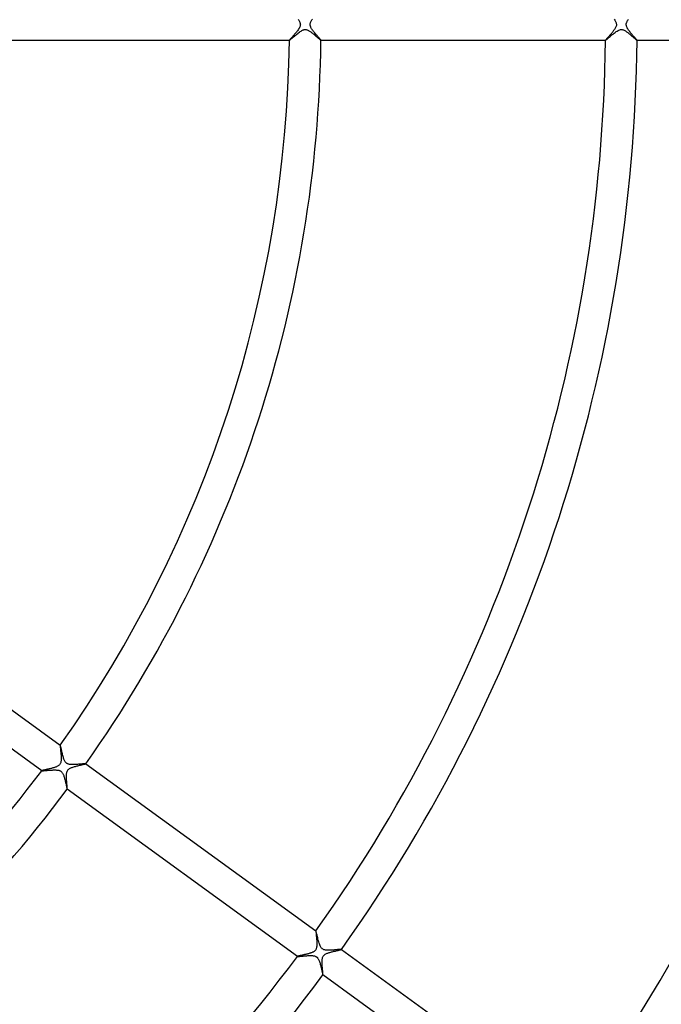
# Model space of a CAD drawing. Header units: millimetres. Extents: x -660 to 660, y -630 to 630.
# Tile 76 of 125: x 124 to 205, y -124 to 1. Entities that reach past the tile are written whole.
import ezdxf

# ---------------------------------------------------------------- set-up
doc = ezdxf.new("R2010")
doc.units = ezdxf.units.MM
doc.layers.add('HIDDEN', color=7, linetype='Continuous')
doc.layers.add('THICK', color=7, linetype='Continuous')

msp = doc.modelspace()

# ---------------------------------------------------------------- linework, layer by layer
at = {"layer": 'HIDDEN'}
for p, q in [((159.11, 0.65), (159.17, 0.56)), ((159.17, 0.56), (159.22, 0.48)), ((159.22, 0.48), (159.27, 0.4)), ((159.27, 0.4), (159.3, 0.32)), ((159.3, 0.32), (159.33, 0.24)), ((159.33, 0.24), (159.35, 0.18)), ((159.35, 0.18), (159.37, 0.11)), ((159.37, 0.11), (159.37, 0.06)), ((159.37, 0.06), (159.38, 0)), ((159.38, 0), (159.37, -0.05)), ((160.62, 0), (160.63, 0.05)), ((160.63, 0.11), (160.64, 0.16)), ((160.63, 0.05), (160.63, 0.11)), ((160.64, 0.16), (160.66, 0.21)), ((160.66, 0.21), (160.68, 0.28)), ((160.68, 0.28), (160.71, 0.35)), ((160.71, 0.35), (160.75, 0.42)), ((160.75, 0.42), (160.8, 0.51)), ((160.8, 0.51), (160.85, 0.6)), ((160.85, 0.6), (160.91, 0.68)), ((199.1, 0.67), (199.16, 0.58)), ((199.16, 0.58), (199.22, 0.49)), ((199.22, 0.49), (199.26, 0.4)), ((199.26, 0.4), (199.31, 0.31)), ((199.31, 0.31), (199.34, 0.23)), ((199.34, 0.23), (199.36, 0.15)), ((199.36, 0.15), (199.37, 0.07)), ((199.37, 0.07), (199.38, 0)), ((199.38, 0), (199.37, -0.1)), ((200.62, 0), (200.63, 0.06)), ((200.63, 0.12), (200.65, 0.17)), ((200.63, 0.06), (200.63, 0.12)), ((200.65, 0.17), (200.66, 0.23)), ((200.66, 0.23), (200.69, 0.3)), ((200.69, 0.3), (200.72, 0.37)), ((200.72, 0.37), (200.76, 0.44)), ((200.76, 0.44), (200.8, 0.52)), ((200.8, 0.52), (200.86, 0.6)), ((200.86, 0.6), (200.91, 0.69)), ((158.65, -1.22), (158.58, -1.31)), ((158.73, -1.13), (158.65, -1.22)), ((158.8, -1.05), (158.73, -1.13)), ((158.88, -0.95), (158.8, -1.05)), ((158.95, -0.86), (158.88, -0.95)), ((159.02, -0.77), (158.95, -0.86)), ((159.09, -0.68), (159.02, -0.77)), ((159.15, -0.6), (159.09, -0.68)), ((159.2, -0.51), (159.15, -0.6)), ((159.25, -0.42), (159.2, -0.51)), ((159.29, -0.35), (159.25, -0.42)), ((159.32, -0.28), (159.29, -0.35)), ((159.34, -0.21), (159.32, -0.28)), ((159.36, -0.16), (159.34, -0.21)), ((159.37, -0.11), (159.36, -0.16)), ((159.37, -0.05), (159.37, -0.11)), ((160.63, -0.05), (160.62, 0)), ((160.63, -0.11), (160.63, -0.05)), ((160.65, -0.17), (160.63, -0.11)), ((160.66, -0.23), (160.65, -0.17)), ((160.69, -0.3), (160.66, -0.23)), ((160.72, -0.37), (160.69, -0.3)), ((160.76, -0.45), (160.72, -0.37)), ((160.81, -0.53), (160.76, -0.45)), ((160.87, -0.62), (160.81, -0.53)), ((160.93, -0.7), (160.87, -0.62)), ((160.99, -0.79), (160.93, -0.7)), ((161.06, -0.88), (160.99, -0.79)), ((161.13, -0.97), (161.06, -0.88)), ((161.2, -1.06), (161.13, -0.97)), ((161.27, -1.15), (161.2, -1.06)), ((161.35, -1.23), (161.27, -1.15)), ((161.42, -1.32), (161.35, -1.23)), ((198.64, -1.24), (198.58, -1.31)), ((198.71, -1.16), (198.64, -1.24)), ((198.78, -1.08), (198.71, -1.16)), ((198.84, -1), (198.78, -1.08)), ((198.91, -0.92), (198.84, -1)), ((198.97, -0.84), (198.91, -0.92)), ((199.03, -0.76), (198.97, -0.84)), ((199.09, -0.68), (199.03, -0.76)), ((199.14, -0.61), (199.09, -0.68)), ((199.19, -0.53), (199.14, -0.61)), ((199.23, -0.46), (199.19, -0.53)), ((199.27, -0.38), (199.23, -0.46)), ((199.31, -0.29), (199.27, -0.38)), ((199.35, -0.2), (199.31, -0.29)), ((199.37, -0.1), (199.35, -0.2)), ((200.63, -0.06), (200.62, 0)), ((200.64, -0.13), (200.63, -0.06)), ((200.65, -0.2), (200.64, -0.13)), ((200.68, -0.28), (200.65, -0.2)), ((200.72, -0.36), (200.68, -0.28)), ((200.76, -0.44), (200.72, -0.36)), ((200.81, -0.53), (200.76, -0.44)), ((200.87, -0.62), (200.81, -0.53)), ((200.93, -0.71), (200.87, -0.62)), ((201, -0.8), (200.93, -0.71)), ((201.07, -0.89), (201, -0.8)), ((201.14, -0.98), (201.07, -0.89)), ((201.21, -1.07), (201.14, -0.98)), ((201.29, -1.16), (201.21, -1.07)), ((201.36, -1.25), (201.29, -1.16)), ((201.43, -1.33), (201.36, -1.25)), ((158.01, -1.97), (157.99, -1.99)), ((157.99, -1.99), (157.99, -2)), ((157.99, -2), (157.99, -2)), ((157.99, -2), (157.99, -2)), ((157.99, -2), (157.99, -2)), ((157.99, -2), (157.99, -2)), ((157.99, -2), (157.99, -2)), ((157.99, -2), (157.99, -2)), ((158.03, -1.94), (158.01, -1.97)), ((158.06, -1.9), (158.03, -1.94)), ((158.09, -1.86), (158.06, -1.9)), ((158.14, -1.81), (158.09, -1.86)), ((158.19, -1.75), (158.14, -1.81)), ((158.24, -1.69), (158.19, -1.75)), ((158.3, -1.62), (158.24, -1.69)), ((158.37, -1.55), (158.3, -1.62)), ((158.44, -1.47), (158.37, -1.55)), ((158.51, -1.39), (158.44, -1.47)), ((158.58, -1.31), (158.51, -1.39)), ((161.49, -1.4), (161.42, -1.32)), ((161.56, -1.48), (161.49, -1.4)), ((161.62, -1.56), (161.56, -1.48)), ((161.69, -1.63), (161.62, -1.56)), ((161.74, -1.69), (161.69, -1.63)), ((161.8, -1.75), (161.74, -1.69)), ((161.84, -1.81), (161.8, -1.75)), ((161.89, -1.86), (161.84, -1.81)), ((161.92, -1.9), (161.89, -1.86)), ((161.95, -1.94), (161.92, -1.9)), ((161.97, -1.97), (161.95, -1.94)), ((161.98, -1.99), (161.97, -1.97)), ((161.99, -2), (161.98, -1.99)), ((161.99, -2), (161.99, -2)), ((161.99, -2), (161.99, -2)), ((161.99, -2), (161.99, -2)), ((161.99, -2), (161.99, -2)), ((161.99, -2), (161.99, -2)), ((161.99, -2), (161.99, -2)), ((198.01, -1.97), (197.99, -1.99)), ((197.99, -1.99), (197.99, -2)), ((197.99, -2), (197.99, -2)), ((197.99, -2), (197.99, -2)), ((197.99, -2), (197.99, -2)), ((197.99, -2), (197.99, -2)), ((197.99, -2), (197.99, -2)), ((197.99, -2), (197.99, -2)), ((198.03, -1.94), (198.01, -1.97)), ((198.05, -1.91), (198.03, -1.94)), ((198.09, -1.87), (198.05, -1.91)), ((198.13, -1.82), (198.09, -1.87)), ((198.17, -1.77), (198.13, -1.82)), ((198.22, -1.72), (198.17, -1.77)), ((198.27, -1.66), (198.22, -1.72)), ((198.33, -1.6), (198.27, -1.66)), ((198.39, -1.53), (198.33, -1.6)), ((198.45, -1.46), (198.39, -1.53)), ((198.51, -1.39), (198.45, -1.46)), ((198.58, -1.31), (198.51, -1.39)), ((201.5, -1.41), (201.43, -1.33)), ((201.56, -1.49), (201.5, -1.41)), ((201.63, -1.56), (201.56, -1.49)), ((201.69, -1.63), (201.63, -1.56)), ((201.74, -1.69), (201.69, -1.63)), ((201.79, -1.75), (201.74, -1.69)), ((201.84, -1.8), (201.79, -1.75)), ((201.88, -1.85), (201.84, -1.8)), ((201.91, -1.89), (201.88, -1.85)), ((201.94, -1.92), (201.91, -1.89)), ((201.96, -1.95), (201.94, -1.92)), ((201.98, -1.97), (201.96, -1.95)), ((201.99, -1.99), (201.98, -1.97)), ((201.99, -2), (201.99, -1.99)), ((201.99, -2), (201.99, -2)), ((201.99, -2), (201.99, -2)), ((201.99, -2), (201.99, -2)), ((201.99, -2), (201.99, -2)), ((201.99, -2), (201.99, -2)), ((201.99, -2), (201.99, -2)), ((128.99, -91.26), (128.98, -91.29)), ((128.98, -91.29), (128.99, -91.33)), ((128.99, -91.25), (128.99, -91.25)), ((128.99, -91.25), (128.99, -91.25)), ((128.99, -91.25), (128.99, -91.25)), ((128.99, -91.25), (128.99, -91.25)), ((128.99, -91.25), (128.99, -91.25)), ((128.99, -91.25), (128.99, -91.25)), ((128.99, -91.25), (128.99, -91.26)), ((128.99, -91.33), (128.99, -91.39)), ((128.99, -91.39), (129, -91.46)), ((129, -91.46), (129, -91.54)), ((129, -91.54), (129.01, -91.63)), ((129.01, -91.63), (129.02, -91.73)), ((129.02, -91.73), (129.03, -91.84)), ((129.03, -91.84), (129.04, -91.96)), ((129.04, -91.96), (129.06, -92.08)), ((129.06, -92.08), (129.07, -92.21)), ((129.07, -92.21), (129.08, -92.34)), ((129.05, -93.43), (129.02, -93.52)), ((129.07, -93.33), (129.05, -93.43)), ((129.09, -93.22), (129.07, -93.33)), ((129.08, -92.34), (129.09, -92.47)), ((129.09, -92.47), (129.1, -92.6)), ((129.1, -93.1), (129.09, -93.22)), ((129.1, -92.6), (129.1, -92.74)), ((129.1, -92.74), (129.1, -92.86)), ((129.1, -92.86), (129.1, -92.99)), ((129.1, -92.99), (129.1, -93.1)), ((126.65, -94.47), (126.64, -94.48)), ((126.64, -94.48), (126.64, -94.48)), ((126.64, -94.48), (126.64, -94.48)), ((126.64, -94.48), (126.64, -94.48)), ((126.64, -94.48), (126.64, -94.48)), ((126.64, -94.48), (126.64, -94.48)), ((126.64, -94.48), (126.64, -94.48)), ((126.66, -94.47), (126.65, -94.47)), ((126.69, -94.46), (126.66, -94.47)), ((126.72, -94.45), (126.69, -94.46)), ((126.76, -94.44), (126.72, -94.45)), ((126.81, -94.43), (126.76, -94.44)), ((126.86, -94.42), (126.81, -94.43)), ((126.92, -94.4), (126.86, -94.42)), ((126.98, -94.39), (126.92, -94.4)), ((127.05, -94.37), (126.98, -94.39)), ((127.13, -94.36), (127.05, -94.37)), ((127.21, -94.34), (127.13, -94.36)), ((127.3, -94.32), (127.21, -94.34)), ((127.39, -94.3), (127.3, -94.32)), ((127.48, -94.28), (127.39, -94.3)), ((127.58, -94.26), (127.48, -94.28)), ((127.68, -94.23), (127.58, -94.26)), ((127.78, -94.21), (127.68, -94.23)), ((127.88, -94.18), (127.78, -94.21)), ((127.98, -94.16), (127.88, -94.18)), ((128.07, -94.13), (127.98, -94.16)), ((128.16, -94.1), (128.07, -94.13)), ((128.25, -94.08), (128.16, -94.1)), ((128.34, -94.05), (128.25, -94.08)), ((128.42, -94.02), (128.34, -94.05)), ((128.5, -93.99), (128.42, -94.02)), ((128.58, -93.95), (128.5, -93.99)), ((128.65, -93.91), (128.58, -93.95)), ((128.72, -93.87), (128.65, -93.91)), ((128.79, -93.83), (128.72, -93.87)), ((128.85, -93.78), (128.79, -93.83)), ((128.9, -93.72), (128.85, -93.78)), ((128.95, -93.66), (128.9, -93.72)), ((128.99, -93.59), (128.95, -93.66)), ((129.02, -93.52), (128.99, -93.59)), ((129.8, -94.82), (129.82, -94.73)), ((129.82, -94.73), (129.84, -94.64)), ((129.84, -94.64), (129.87, -94.56)), ((129.87, -94.56), (129.9, -94.48)), ((129.9, -94.48), (129.95, -94.41)), ((129.95, -94.41), (130.01, -94.34)), ((130.01, -94.34), (130.08, -94.28)), ((130.08, -94.28), (130.16, -94.22)), ((130.16, -94.22), (130.24, -94.17)), ((130.24, -94.17), (130.32, -94.13)), ((130.32, -94.13), (130.41, -94.09)), ((130.41, -94.09), (130.5, -94.06)), ((130.5, -94.06), (130.59, -94.02)), ((130.59, -94.02), (130.7, -93.99)), ((130.7, -93.99), (130.8, -93.96)), ((130.8, -93.96), (130.91, -93.93)), ((130.91, -93.93), (131.01, -93.9)), ((131.01, -93.9), (131.12, -93.87)), ((131.12, -93.87), (131.23, -93.85)), ((131.23, -93.85), (131.34, -93.82)), ((131.34, -93.82), (131.44, -93.79)), ((131.44, -93.79), (131.55, -93.77)), ((131.55, -93.77), (131.65, -93.75)), ((131.65, -93.75), (131.74, -93.73)), ((131.74, -93.73), (131.83, -93.7)), ((131.83, -93.7), (131.91, -93.69)), ((131.91, -93.69), (131.99, -93.67)), ((131.99, -93.67), (132.05, -93.65)), ((132.05, -93.65), (132.11, -93.64)), ((132.11, -93.64), (132.16, -93.62)), ((132.16, -93.62), (132.19, -93.61)), ((132.19, -93.61), (132.21, -93.6)), ((132.21, -93.6), (132.22, -93.6)), ((132.23, -93.6), (132.22, -93.59)), ((132.22, -93.59), (132.22, -93.59)), ((132.22, -93.6), (132.23, -93.6)), ((132.23, -93.6), (132.23, -93.6)), ((132.23, -93.6), (132.23, -93.6)), ((132.23, -93.6), (132.23, -93.6)), ((129.78, -94.99), (129.79, -94.9)), ((129.78, -95.07), (129.78, -94.99)), ((129.78, -95.16), (129.78, -95.07)), ((129.78, -95.25), (129.78, -95.16)), ((129.78, -95.34), (129.78, -95.25)), ((129.78, -95.44), (129.78, -95.34)), ((129.79, -95.53), (129.78, -95.44)), ((129.79, -94.9), (129.8, -94.82)), ((129.79, -95.63), (129.79, -95.53)), ((129.8, -95.72), (129.79, -95.63)), ((129.81, -95.81), (129.8, -95.72)), ((129.81, -95.9), (129.81, -95.81)), ((129.82, -95.99), (129.81, -95.9)), ((129.83, -96.08), (129.82, -95.99)), ((129.83, -96.16), (129.83, -96.08)), ((129.84, -96.24), (129.83, -96.16)), ((129.85, -96.32), (129.84, -96.24)), ((129.85, -96.39), (129.85, -96.32)), ((129.86, -96.46), (129.85, -96.39)), ((129.86, -96.52), (129.86, -96.46)), ((129.87, -96.58), (129.86, -96.52)), ((129.87, -96.63), (129.87, -96.58)), ((129.88, -96.68), (129.87, -96.63)), ((129.87, -96.83), (129.87, -96.83)), ((129.87, -96.83), (129.87, -96.83)), ((129.87, -96.83), (129.88, -96.83)), ((129.88, -96.72), (129.88, -96.68)), ((129.88, -96.76), (129.88, -96.72)), ((129.88, -96.79), (129.88, -96.76)), ((129.88, -96.81), (129.88, -96.79)), ((129.88, -96.82), (129.88, -96.81)), ((129.88, -96.83), (129.88, -96.82)), ((129.88, -96.83), (129.88, -96.83)), ((129.88, -96.83), (129.88, -96.83)), ((129.88, -96.83), (129.88, -96.83)), ((161.35, -114.76), (161.35, -114.76)), ((161.35, -114.76), (161.35, -114.76)), ((161.35, -114.76), (161.35, -114.76)), ((161.35, -114.76), (161.35, -114.76)), ((161.35, -114.76), (161.35, -114.76)), ((161.35, -114.76), (161.35, -114.76)), ((161.35, -114.76), (161.35, -114.77)), ((161.35, -114.77), (161.35, -114.81)), ((161.35, -114.81), (161.35, -114.85)), ((161.35, -114.85), (161.35, -114.92)), ((161.35, -114.92), (161.36, -114.99)), ((161.36, -114.99), (161.37, -115.08)), ((161.37, -115.08), (161.38, -115.18)), ((161.38, -115.18), (161.39, -115.29)), ((161.39, -115.29), (161.4, -115.41)), ((161.4, -115.41), (161.41, -115.53)), ((161.41, -115.53), (161.42, -115.66)), ((161.42, -115.66), (161.43, -115.8)), ((161.43, -115.8), (161.45, -115.93)), ((161.45, -115.93), (161.45, -116.07)), ((161.32, -117.15), (161.28, -117.21)), ((161.36, -117.08), (161.32, -117.15)), ((161.39, -117.01), (161.36, -117.08)), ((161.42, -116.92), (161.39, -117.01)), ((161.44, -116.82), (161.42, -116.92)), ((161.45, -116.71), (161.44, -116.82)), ((161.45, -116.07), (161.46, -116.2)), ((161.46, -116.59), (161.45, -116.71)), ((161.46, -116.2), (161.46, -116.34)), ((161.46, -116.34), (161.47, -116.46)), ((161.47, -116.46), (161.46, -116.59)), ((164.22, -117.21), (164.29, -117.19)), ((164.29, -117.19), (164.35, -117.18)), ((164.35, -117.18), (164.41, -117.17)), ((164.41, -117.17), (164.46, -117.15)), ((164.46, -117.15), (164.5, -117.14)), ((164.5, -117.14), (164.54, -117.13)), ((164.54, -117.13), (164.56, -117.12)), ((164.56, -117.12), (164.58, -117.12)), ((164.58, -117.12), (164.59, -117.11)), ((164.59, -117.11), (164.59, -117.11)), ((164.59, -117.11), (164.59, -117.11)), ((164.59, -117.11), (164.59, -117.11)), ((164.59, -117.11), (164.59, -117.11)), ((164.59, -117.11), (164.59, -117.11)), ((164.59, -117.11), (164.59, -117.11)), ((159, -117.99), (159, -117.99)), ((159, -117.99), (159, -117.99)), ((159, -117.99), (159, -117.99)), ((159, -117.99), (159, -117.99)), ((159, -117.99), (159, -117.99)), ((159, -117.99), (159, -118)), ((159.01, -117.99), (159, -117.99)), ((159.02, -117.98), (159.01, -117.99)), ((159.04, -117.97), (159.02, -117.98)), ((159.07, -117.97), (159.04, -117.97)), ((159.1, -117.96), (159.07, -117.97)), ((159.14, -117.95), (159.1, -117.96)), ((159.18, -117.94), (159.14, -117.95)), ((159.23, -117.93), (159.18, -117.94)), ((159.28, -117.92), (159.23, -117.93)), ((159.34, -117.9), (159.28, -117.92)), ((159.4, -117.89), (159.34, -117.9)), ((159.47, -117.87), (159.4, -117.89)), ((159.54, -117.86), (159.47, -117.87)), ((159.61, -117.84), (159.54, -117.86)), ((159.68, -117.83), (159.61, -117.84)), ((159.76, -117.81), (159.68, -117.83)), ((159.84, -117.79), (159.76, -117.81)), ((159.92, -117.77), (159.84, -117.79)), ((160, -117.76), (159.92, -117.77)), ((160.08, -117.74), (160, -117.76)), ((160.16, -117.72), (160.08, -117.74)), ((160.24, -117.69), (160.16, -117.72)), ((160.33, -117.67), (160.24, -117.69)), ((160.41, -117.65), (160.33, -117.67)), ((160.49, -117.63), (160.41, -117.65)), ((160.57, -117.6), (160.49, -117.63)), ((160.65, -117.58), (160.57, -117.6)), ((160.72, -117.55), (160.65, -117.58)), ((160.79, -117.53), (160.72, -117.55)), ((160.86, -117.5), (160.79, -117.53)), ((160.93, -117.47), (160.86, -117.5)), ((160.99, -117.44), (160.93, -117.47)), ((161.06, -117.4), (160.99, -117.44)), ((161.12, -117.36), (161.06, -117.4)), ((161.18, -117.32), (161.12, -117.36)), ((161.23, -117.27), (161.18, -117.32)), ((161.28, -117.21), (161.23, -117.27)), ((162.15, -118.47), (162.16, -118.36)), ((162.16, -118.36), (162.17, -118.25)), ((162.17, -118.25), (162.2, -118.14)), ((162.2, -118.14), (162.24, -118.05)), ((162.24, -118.05), (162.28, -117.97)), ((162.28, -117.97), (162.33, -117.9)), ((162.33, -117.9), (162.39, -117.83)), ((162.39, -117.83), (162.46, -117.77)), ((162.46, -117.77), (162.53, -117.72)), ((162.53, -117.72), (162.61, -117.68)), ((162.61, -117.68), (162.69, -117.64)), ((162.69, -117.64), (162.77, -117.6)), ((162.77, -117.6), (162.86, -117.57)), ((162.86, -117.57), (162.94, -117.54)), ((162.94, -117.54), (163.03, -117.51)), ((163.03, -117.51), (163.13, -117.48)), ((163.13, -117.48), (163.22, -117.45)), ((163.22, -117.45), (163.32, -117.43)), ((163.32, -117.43), (163.42, -117.4)), ((163.42, -117.4), (163.52, -117.38)), ((163.52, -117.38), (163.62, -117.35)), ((163.62, -117.35), (163.72, -117.33)), ((163.72, -117.33), (163.81, -117.31)), ((163.81, -117.31), (163.9, -117.28)), ((163.9, -117.28), (163.99, -117.26)), ((163.99, -117.26), (164.07, -117.25)), ((164.07, -117.25), (164.15, -117.23)), ((164.15, -117.23), (164.22, -117.21)), ((162.14, -118.58), (162.15, -118.47)), ((162.14, -118.7), (162.14, -118.58)), ((162.14, -118.81), (162.14, -118.7)), ((162.14, -118.93), (162.14, -118.81)), ((162.15, -119.06), (162.14, -118.93)), ((162.16, -119.18), (162.15, -119.06)), ((162.16, -119.3), (162.16, -119.18)), ((162.17, -119.42), (162.16, -119.3)), ((162.18, -119.53), (162.17, -119.42)), ((162.19, -119.64), (162.18, -119.53)), ((162.2, -119.74), (162.19, -119.64)), ((162.21, -119.84), (162.2, -119.74)), ((162.22, -119.94), (162.21, -119.84)), ((162.23, -120.02), (162.22, -119.94)), ((162.23, -120.1), (162.23, -120.02)), ((162.24, -120.16), (162.23, -120.1)), ((162.24, -120.22), (162.24, -120.16)), ((162.24, -120.27), (162.24, -120.22)), ((162.24, -120.31), (162.24, -120.27)), ((162.24, -120.33), (162.24, -120.31)), ((162.24, -120.34), (162.24, -120.33)), ((162.24, -120.34), (162.24, -120.34)), ((162.24, -120.34), (162.24, -120.34)), ((162.24, -120.34), (162.24, -120.34)), ((162.24, -120.34), (162.24, -120.34)), ((162.24, -120.34), (162.24, -120.34)), ((162.24, -120.34), (162.24, -120.34))]:
    msp.add_line(p, q, dxfattribs=at)
at = {"layer": 'THICK'}
for p, q in [((158.83, -1.29), (158.94, -1.2)), ((158.94, -1.2), (159.05, -1.11)), ((159.05, -1.11), (159.16, -1.03)), ((159.16, -1.03), (159.26, -0.95)), ((159.26, -0.95), (159.37, -0.87)), ((159.37, -0.87), (159.47, -0.81)), ((159.47, -0.81), (159.57, -0.75)), ((159.57, -0.75), (159.66, -0.71)), ((159.66, -0.71), (159.74, -0.67)), ((159.74, -0.67), (159.81, -0.65)), ((159.81, -0.65), (159.88, -0.64)), ((159.88, -0.64), (159.94, -0.63)), ((159.94, -0.63), (160, -0.62)), ((160, -0.62), (160.06, -0.63)), ((160.06, -0.63), (160.12, -0.63)), ((160.12, -0.63), (160.18, -0.65)), ((160.18, -0.65), (160.25, -0.67)), ((160.25, -0.67), (160.32, -0.7)), ((160.32, -0.7), (160.39, -0.73)), ((160.39, -0.73), (160.47, -0.77)), ((160.47, -0.77), (160.54, -0.82)), ((160.54, -0.82), (160.62, -0.87)), ((160.62, -0.87), (160.7, -0.92)), ((160.7, -0.92), (160.78, -0.98)), ((160.78, -0.98), (160.85, -1.04)), ((160.85, -1.04), (160.93, -1.1)), ((160.93, -1.1), (161.01, -1.17)), ((161.01, -1.17), (161.09, -1.23)), ((161.09, -1.23), (161.16, -1.3)), ((198.82, -1.3), (198.95, -1.19)), ((198.95, -1.19), (199.08, -1.09)), ((199.08, -1.09), (199.21, -0.99)), ((199.21, -0.99), (199.34, -0.89)), ((199.34, -0.89), (199.47, -0.81)), ((199.47, -0.81), (199.59, -0.74)), ((199.59, -0.74), (199.7, -0.69)), ((199.7, -0.69), (199.8, -0.65)), ((199.8, -0.65), (199.88, -0.63)), ((199.88, -0.63), (199.96, -0.63)), ((199.96, -0.63), (200.04, -0.63)), ((200.04, -0.63), (200.12, -0.63)), ((200.12, -0.63), (200.19, -0.65)), ((200.19, -0.65), (200.27, -0.68)), ((200.27, -0.68), (200.35, -0.71)), ((200.35, -0.71), (200.43, -0.75)), ((200.43, -0.75), (200.51, -0.8)), ((200.51, -0.8), (200.58, -0.85)), ((200.58, -0.85), (200.66, -0.9)), ((200.66, -0.9), (200.74, -0.96)), ((200.74, -0.96), (200.83, -1.02)), ((200.83, -1.02), (200.91, -1.09)), ((200.91, -1.09), (201, -1.16)), ((201, -1.16), (201.08, -1.23)), ((201.08, -1.23), (201.17, -1.3)), ((157.99, -2), (121.98, -2)), ((157.99, -2), (158, -1.99)), ((158, -1.99), (158.03, -1.97)), ((158.03, -1.97), (158.07, -1.94)), ((158.07, -1.94), (158.13, -1.9)), ((158.13, -1.9), (158.19, -1.85)), ((158.19, -1.85), (158.26, -1.78)), ((158.26, -1.78), (158.34, -1.71)), ((158.34, -1.71), (158.43, -1.64)), ((158.43, -1.64), (158.52, -1.56)), ((158.52, -1.56), (158.62, -1.47)), ((158.62, -1.47), (158.72, -1.38)), ((158.72, -1.38), (158.83, -1.29)), ((161.16, -1.3), (161.24, -1.36)), ((161.24, -1.36), (161.31, -1.42)), ((161.31, -1.42), (161.38, -1.49)), ((161.38, -1.49), (161.45, -1.55)), ((161.45, -1.55), (161.52, -1.6)), ((161.52, -1.6), (161.58, -1.66)), ((161.58, -1.66), (161.64, -1.71)), ((161.64, -1.71), (161.7, -1.76)), ((161.7, -1.76), (161.75, -1.81)), ((161.75, -1.81), (161.8, -1.85)), ((161.8, -1.85), (161.84, -1.89)), ((161.84, -1.89), (161.88, -1.92)), ((161.88, -1.92), (161.91, -1.95)), ((161.91, -1.95), (161.94, -1.97)), ((161.94, -1.97), (161.96, -1.99)), ((161.96, -1.99), (161.98, -2)), ((161.98, -2), (161.99, -2)), ((197.99, -2), (161.99, -2)), ((197.99, -2), (198.01, -1.99)), ((198.01, -1.99), (198.04, -1.97)), ((198.04, -1.97), (198.08, -1.94)), ((198.08, -1.94), (198.14, -1.89)), ((198.14, -1.89), (198.2, -1.83)), ((198.2, -1.83), (198.28, -1.77)), ((198.28, -1.77), (198.37, -1.69)), ((198.37, -1.69), (198.47, -1.6)), ((198.47, -1.6), (198.58, -1.5)), ((198.58, -1.5), (198.7, -1.4)), ((198.7, -1.4), (198.82, -1.3)), ((201.17, -1.3), (201.26, -1.38)), ((201.26, -1.38), (201.34, -1.45)), ((201.34, -1.45), (201.42, -1.52)), ((201.42, -1.52), (201.5, -1.59)), ((201.5, -1.59), (201.58, -1.66)), ((201.58, -1.66), (201.65, -1.72)), ((201.65, -1.72), (201.72, -1.78)), ((201.72, -1.78), (201.78, -1.83)), ((201.78, -1.83), (201.83, -1.88)), ((201.83, -1.88), (201.88, -1.92)), ((201.88, -1.92), (201.92, -1.95)), ((201.92, -1.95), (201.95, -1.98)), ((201.95, -1.98), (201.98, -1.99)), ((201.98, -1.99), (201.99, -2)), ((237.99, -2), (201.99, -2)), ((99.86, -70.08), (128.99, -91.25)), ((126.64, -94.48), (97.51, -73.32)), ((129, -91.26), (128.99, -91.25)), ((129.01, -91.28), (129, -91.26)), ((129.02, -91.32), (129.01, -91.28)), ((129.03, -91.37), (129.02, -91.32)), ((129.05, -91.44), (129.03, -91.37)), ((129.07, -91.51), (129.05, -91.44)), ((129.09, -91.59), (129.07, -91.51)), ((129.11, -91.68), (129.09, -91.59)), ((129.13, -91.78), (129.11, -91.68)), ((129.15, -91.89), (129.13, -91.78)), ((129.18, -91.99), (129.15, -91.89)), ((129.21, -92.11), (129.18, -91.99)), ((129.23, -92.22), (129.21, -92.11)), ((129.26, -92.33), (129.23, -92.22)), ((129.29, -92.45), (129.26, -92.33)), ((129.32, -92.56), (129.29, -92.45)), ((129.35, -92.68), (129.32, -92.56)), ((129.39, -92.79), (129.35, -92.68)), ((129.42, -92.9), (129.39, -92.79)), ((129.46, -93), (129.42, -92.9)), ((129.5, -93.1), (129.46, -93)), ((129.54, -93.19), (129.5, -93.1)), ((129.58, -93.27), (129.54, -93.19)), ((129.62, -93.34), (129.58, -93.27)), ((129.66, -93.4), (129.62, -93.34)), ((129.7, -93.44), (129.66, -93.4)), ((129.74, -93.48), (129.7, -93.44)), ((129.78, -93.52), (129.74, -93.48)), ((126.64, -94.48), (126.65, -94.49)), ((126.65, -94.49), (126.68, -94.49)), ((126.68, -94.49), (126.71, -94.49)), ((126.71, -94.49), (126.76, -94.48)), ((126.76, -94.48), (126.81, -94.48)), ((126.81, -94.48), (126.88, -94.48)), ((126.88, -94.48), (126.95, -94.47)), ((126.95, -94.47), (127.04, -94.46)), ((127.04, -94.46), (127.13, -94.45)), ((127.13, -94.45), (127.22, -94.45)), ((127.22, -94.45), (127.32, -94.44)), ((127.32, -94.44), (127.43, -94.43)), ((127.43, -94.43), (127.54, -94.42)), ((127.54, -94.42), (127.65, -94.41)), ((127.65, -94.41), (127.76, -94.4)), ((127.76, -94.4), (127.88, -94.39)), ((127.88, -94.39), (127.99, -94.39)), ((127.99, -94.39), (128.1, -94.38)), ((128.1, -94.38), (128.21, -94.38)), ((128.21, -94.38), (128.31, -94.38)), ((128.31, -94.38), (128.42, -94.38)), ((128.42, -94.38), (128.52, -94.39)), ((128.52, -94.39), (128.62, -94.4)), ((128.62, -94.4), (128.71, -94.41)), ((128.71, -94.41), (128.8, -94.43)), ((128.8, -94.43), (128.88, -94.45)), ((128.88, -94.45), (128.95, -94.48)), ((128.95, -94.48), (129.01, -94.51)), ((129.01, -94.51), (129.07, -94.54)), ((129.07, -94.54), (129.12, -94.58)), ((129.12, -94.58), (129.17, -94.63)), ((129.17, -94.63), (129.21, -94.68)), ((129.21, -94.68), (129.25, -94.73)), ((129.25, -94.73), (129.29, -94.79)), ((129.82, -93.55), (129.78, -93.52)), ((129.86, -93.58), (129.82, -93.55)), ((129.91, -93.6), (129.86, -93.58)), ((129.96, -93.62), (129.91, -93.6)), ((130.02, -93.64), (129.96, -93.62)), ((130.09, -93.66), (130.02, -93.64)), ((130.17, -93.68), (130.09, -93.66)), ((130.27, -93.69), (130.17, -93.68)), ((130.37, -93.7), (130.27, -93.69)), ((130.47, -93.71), (130.37, -93.7)), ((130.58, -93.71), (130.47, -93.71)), ((130.7, -93.71), (130.58, -93.71)), ((130.82, -93.7), (130.7, -93.71)), ((130.93, -93.7), (130.82, -93.7)), ((131.05, -93.69), (130.93, -93.7)), ((131.17, -93.68), (131.05, -93.69)), ((131.29, -93.67), (131.17, -93.68)), ((131.41, -93.66), (131.29, -93.67)), ((131.52, -93.65), (131.41, -93.66)), ((131.62, -93.64), (131.52, -93.65)), ((131.72, -93.63), (131.62, -93.64)), ((131.82, -93.62), (131.72, -93.63)), ((131.9, -93.61), (131.82, -93.62)), ((131.98, -93.6), (131.9, -93.61)), ((132.05, -93.6), (131.98, -93.6)), ((132.11, -93.59), (132.05, -93.6)), ((132.15, -93.59), (132.11, -93.59)), ((132.19, -93.59), (132.15, -93.59)), ((132.21, -93.59), (132.19, -93.59)), ((132.22, -93.59), (132.21, -93.59)), ((132.22, -93.59), (161.35, -114.76)), ((129.29, -94.79), (129.32, -94.86)), ((129.32, -94.86), (129.36, -94.93)), ((129.36, -94.93), (129.39, -95.01)), ((129.39, -95.01), (129.43, -95.1)), ((129.43, -95.1), (129.46, -95.19)), ((129.46, -95.19), (129.49, -95.29)), ((129.49, -95.29), (129.52, -95.38)), ((129.52, -95.38), (129.55, -95.49)), ((129.55, -95.49), (129.57, -95.59)), ((129.57, -95.59), (129.6, -95.69)), ((129.6, -95.69), (129.63, -95.8)), ((129.63, -95.8), (129.65, -95.9)), ((129.65, -95.9), (129.67, -95.99)), ((129.67, -95.99), (129.69, -96.09)), ((129.69, -96.09), (129.72, -96.18)), ((129.72, -96.18), (129.73, -96.27)), ((129.73, -96.27), (129.75, -96.35)), ((129.75, -96.35), (129.77, -96.43)), ((129.77, -96.43), (129.79, -96.51)), ((129.79, -96.51), (129.8, -96.58)), ((129.8, -96.58), (129.82, -96.64)), ((129.82, -96.64), (129.83, -96.69)), ((129.83, -96.69), (129.84, -96.74)), ((129.84, -96.74), (129.85, -96.77)), ((129.85, -96.77), (129.86, -96.8)), ((129.86, -96.8), (129.87, -96.82)), ((129.87, -96.82), (129.87, -96.83)), ((159, -118), (129.87, -96.83)), ((161.36, -114.77), (161.35, -114.76)), ((161.37, -114.8), (161.36, -114.77)), ((161.39, -114.85), (161.37, -114.8)), ((161.4, -114.91), (161.39, -114.85)), ((161.42, -114.99), (161.4, -114.91)), ((161.44, -115.08), (161.42, -114.99)), ((161.47, -115.18), (161.44, -115.08)), ((161.49, -115.29), (161.47, -115.18)), ((161.52, -115.41), (161.49, -115.29)), ((161.55, -115.53), (161.52, -115.41)), ((161.58, -115.66), (161.55, -115.53)), ((161.61, -115.79), (161.58, -115.66)), ((161.64, -115.92), (161.61, -115.79)), ((161.67, -116.05), (161.64, -115.92)), ((161.71, -116.17), (161.67, -116.05)), ((161.75, -116.3), (161.71, -116.17)), ((161.79, -116.42), (161.75, -116.3)), ((161.83, -116.53), (161.79, -116.42)), ((161.87, -116.64), (161.83, -116.53)), ((161.92, -116.74), (161.87, -116.64)), ((161.97, -116.83), (161.92, -116.74)), ((162.02, -116.9), (161.97, -116.83)), ((162.07, -116.96), (162.02, -116.9)), ((162.12, -117.01), (162.07, -116.96)), ((162.18, -117.06), (162.12, -117.01)), ((162.23, -117.09), (162.18, -117.06)), ((162.3, -117.12), (162.23, -117.09)), ((162.36, -117.15), (162.3, -117.12)), ((162.43, -117.17), (162.36, -117.15)), ((162.49, -117.18), (162.43, -117.17)), ((162.56, -117.2), (162.49, -117.18)), ((162.63, -117.2), (162.56, -117.2)), ((163.45, -117.2), (163.37, -117.2)), ((163.53, -117.19), (163.45, -117.2)), ((163.61, -117.19), (163.53, -117.19)), ((163.68, -117.18), (163.61, -117.19)), ((163.75, -117.17), (163.68, -117.18)), ((163.83, -117.17), (163.75, -117.17)), ((163.89, -117.16), (163.83, -117.17)), ((163.96, -117.15), (163.89, -117.16)), ((164.03, -117.15), (163.96, -117.15)), ((164.09, -117.14), (164.03, -117.15)), ((164.15, -117.13), (164.09, -117.14)), ((164.21, -117.13), (164.15, -117.13)), ((164.26, -117.12), (164.21, -117.13)), ((164.31, -117.12), (164.26, -117.12)), ((164.36, -117.12), (164.31, -117.12)), ((164.4, -117.11), (164.36, -117.12)), ((164.44, -117.11), (164.4, -117.11)), ((164.48, -117.11), (164.44, -117.11)), ((164.51, -117.1), (164.48, -117.11)), ((164.53, -117.1), (164.51, -117.1)), ((164.55, -117.1), (164.53, -117.1)), ((164.57, -117.1), (164.55, -117.1)), ((164.58, -117.11), (164.57, -117.1)), ((164.59, -117.11), (164.58, -117.11)), ((164.59, -117.11), (193.72, -138.27)), ((159, -118), (159.02, -118)), ((159.02, -118), (159.04, -118)), ((159.04, -118), (159.08, -118)), ((159.08, -118), (159.13, -118)), ((159.13, -118), (159.19, -117.99)), ((159.19, -117.99), (159.26, -117.99)), ((159.26, -117.99), (159.34, -117.98)), ((159.34, -117.98), (159.43, -117.97)), ((159.43, -117.97), (159.52, -117.96)), ((159.52, -117.96), (159.63, -117.95)), ((159.63, -117.95), (159.73, -117.95)), ((159.73, -117.95), (159.85, -117.94)), ((159.85, -117.94), (159.96, -117.93)), ((159.96, -117.93), (160.08, -117.92)), ((160.08, -117.92), (160.21, -117.91)), ((160.21, -117.91), (160.33, -117.9)), ((160.33, -117.9), (160.45, -117.9)), ((160.45, -117.9), (160.57, -117.89)), ((160.57, -117.89), (160.69, -117.89)), ((160.69, -117.89), (160.8, -117.89)), ((160.8, -117.89), (160.91, -117.9)), ((160.91, -117.9), (161.01, -117.91)), ((161.01, -117.91), (161.1, -117.93)), ((161.1, -117.93), (161.18, -117.94)), ((161.18, -117.94), (161.25, -117.97)), ((161.25, -117.97), (161.31, -117.99)), ((161.31, -117.99), (161.36, -118.01)), ((161.36, -118.01), (161.4, -118.04)), ((161.4, -118.04), (161.45, -118.07)), ((161.45, -118.07), (161.49, -118.11)), ((161.49, -118.11), (161.53, -118.14)), ((161.53, -118.14), (161.57, -118.19)), ((161.57, -118.19), (161.61, -118.24)), ((161.61, -118.24), (161.65, -118.3)), ((161.65, -118.3), (161.69, -118.38)), ((161.69, -118.38), (161.73, -118.46)), ((162.69, -117.21), (162.63, -117.2)), ((162.76, -117.22), (162.69, -117.21)), ((162.83, -117.22), (162.76, -117.22)), ((162.91, -117.22), (162.83, -117.22)), ((162.98, -117.22), (162.91, -117.22)), ((163.06, -117.22), (162.98, -117.22)), ((163.14, -117.22), (163.06, -117.22)), ((163.22, -117.21), (163.14, -117.22)), ((163.29, -117.21), (163.22, -117.21)), ((163.37, -117.2), (163.29, -117.21)), ((161.73, -118.46), (161.77, -118.56)), ((161.77, -118.56), (161.8, -118.66)), ((161.8, -118.66), (161.84, -118.76)), ((161.84, -118.76), (161.87, -118.87)), ((161.87, -118.87), (161.9, -118.98)), ((161.9, -118.98), (161.93, -119.09)), ((161.93, -119.09), (161.96, -119.2)), ((161.96, -119.2), (161.99, -119.31)), ((161.99, -119.31), (162.02, -119.42)), ((162.02, -119.42), (162.04, -119.53)), ((162.04, -119.53), (162.06, -119.64)), ((162.06, -119.64), (162.09, -119.74)), ((162.09, -119.74), (162.11, -119.84)), ((162.11, -119.84), (162.13, -119.93)), ((162.13, -119.93), (162.15, -120.02)), ((162.15, -120.02), (162.17, -120.1)), ((162.17, -120.1), (162.18, -120.17)), ((162.18, -120.17), (162.2, -120.22)), ((162.2, -120.22), (162.21, -120.27)), ((162.21, -120.27), (162.22, -120.31)), ((162.22, -120.31), (162.23, -120.33)), ((162.23, -120.33), (162.24, -120.34)), ((191.37, -141.51), (162.24, -120.34))]:
    msp.add_line(p, q, dxfattribs=at)
for radius, start, end in [(158, 324.7244, 359.2756), (162, 324.7065, 359.2935), (198, 324.578, 359.4219), (202, 324.5666, 359.4334), (238, 324.4809, 359.5191), (242, 324.4729, 359.5271), (158, 288.7244, 323.2756), (162, 288.7065, 323.2935), (198, 288.578, 323.422), (202, 288.5666, 323.4334)]:
    msp.add_arc((0, 0), radius, start, end, dxfattribs=at)

doc.saveas('drawing.dxf')
